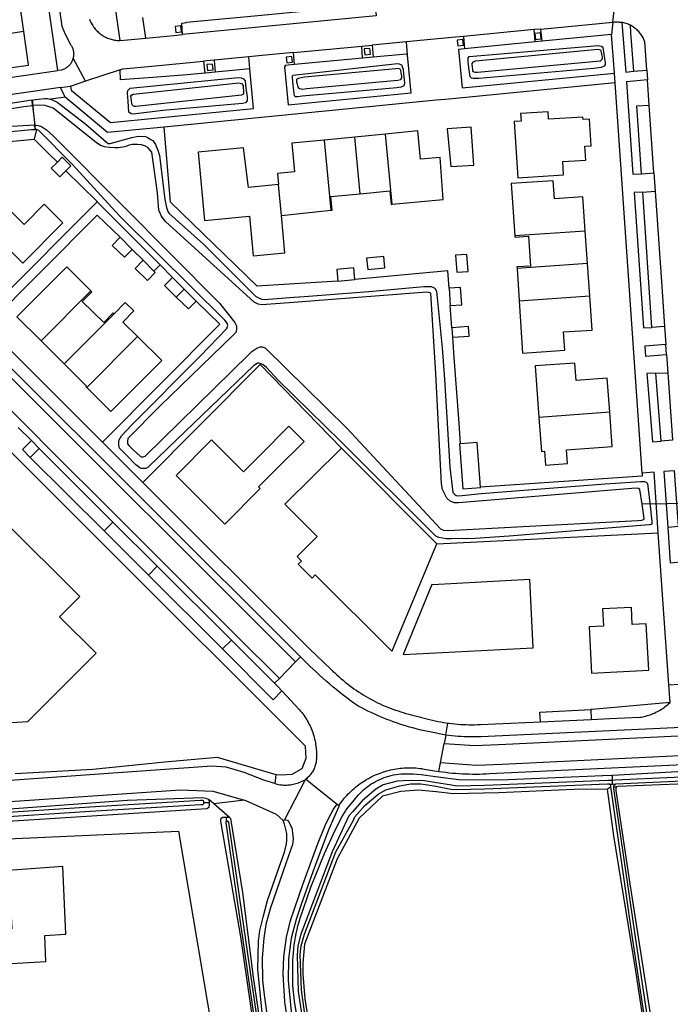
# Model space of a CAD drawing. Header units: metres. Extents: x 174423 to 274510, y 410991 to 462742.
# Tile 248 of 256: x 175050.36 to 175051.5, y 462723.08 to 462724.8. Entities that reach past the tile are written whole.
import ezdxf

# ---------------------------------------------------------------- set-up
doc = ezdxf.new("R2010")
doc.units = ezdxf.units.M
doc.layers.add('N-XX-AL-LIJN_0.20-G', color=7, linetype='Continuous', lineweight=25)

# ---------------------------------------------------------------- blocks, each defined once
blk = doc.blocks.new('Situatie')
at = {"lineweight": -3}
for p, q in [((-5.4616, 11.1599), (-5.4668, 11.1958)), ((-5.0577, 11.1988), (-5.397, 11.1661)), ((-4.7693, 11.1757), (-4.6431, 11.1878)), ((-4.6431, 11.1878), (-4.6454, 11.1662)), ((-5.6753, 11.1713), (-5.7882, 11.155)), ((-4.7809, 11.1746), (-4.9047, 11.1628)), ((-4.7693, 11.1757), (-4.7809, 11.1746)), ((-4.7789, 11.1532), (-4.7809, 11.1746)), ((-4.7669, 11.1544), (-4.7693, 11.1757)), ((-4.6454, 11.1662), (-4.7669, 11.1544)), ((-4.64, 11.0985), (-4.6454, 11.1662)), ((-5.5063, 11.1556), (-5.4616, 11.1599)), ((-5.0829, 11.1458), (-5.0648, 11.1475)), ((-5.0054, 11.1532), (-5.0648, 11.1475)), ((-5.0648, 11.1475), (-5.0629, 11.1263)), ((-5.0054, 11.1532), (-5.0032, 11.1303)), ((-4.9047, 11.1628), (-4.9029, 11.1411)), ((-4.7789, 11.1532), (-4.9029, 11.1411)), ((-4.7669, 11.1544), (-4.7789, 11.1532)), ((-5.2027, 11.1343), (-5.0829, 11.1458)), ((-5.2007, 11.1133), (-5.2027, 11.1343)), ((-5.0815, 11.1245), (-5.0829, 11.1458)), ((-5.5673, 11.0841), (-5.5887, 11.1248)), ((-5.3418, 11.121), (-5.3601, 11.1193)), ((-5.3601, 11.1193), (-5.3581, 11.0981)), ((-5.2812, 11.1268), (-5.3418, 11.121)), ((-5.3418, 11.121), (-5.3399, 11.0999)), ((-5.2793, 11.1057), (-5.2812, 11.1268)), ((-5.0815, 11.1245), (-5.2007, 11.1133)), ((-5.0629, 11.1263), (-5.0815, 11.1245)), ((-5.5066, 11.1042), (-5.5673, 11.0841)), ((-5.2793, 11.1057), (-5.3399, 11.0999)), ((-4.6389, 11.0812), (-4.64, 11.0985)), ((-4.5836, 11.1038), (-4.5824, 11.0865)), ((-4.5917, 10.3975), (-4.6389, 11.0812)), ((-4.5793, 11.0422), (-4.5824, 11.0865)), ((-5.6112, 11.073), (-5.5936, 11.0756)), ((-5.6608, 11.0509), (-5.6555, 10.9999)), ((-5.6598, 11.0415), (-5.6608, 11.0509)), ((-5.6029, 11.0561), (-5.628, 11.0525)), ((-5.6598, 11.0415), (-5.6562, 11.0072)), ((-4.5711, 10.9237), (-4.5793, 11.0422)), ((-5.6533, 10.9994), (-5.6569, 10.9824)), ((-5.6555, 10.9999), (-5.6562, 11.0072)), ((-5.0953, 10.9864), (-5.1491, 10.9811)), ((-5.1491, 10.9811), (-5.137, 10.858)), ((-5.0415, 10.9917), (-5.0953, 10.9864)), ((-5.0856, 10.8871), (-5.0953, 10.9864)), ((-5.0295, 10.8686), (-5.0415, 10.9917)), ((-4.5929, 10.9221), (-4.5711, 10.9237)), ((-4.5711, 10.9237), (-4.5689, 10.8915)), ((-6.0236, 10.8898), (-5.1989, 10.0668)), ((-5.1906, 10.0754), (-6.0152, 10.8984)), ((-5.2235, 10.8491), (-5.2287, 10.903)), ((-4.5907, 10.8898), (-4.5689, 10.8915)), ((-4.5745, 10.6528), (-4.5907, 10.8898)), ((-5.7525, 10.6668), (-5.5466, 10.8731)), ((-5.2235, 10.8491), (-5.137, 10.858)), ((-4.6913, 10.8216), (-4.8149, 10.8132)), ((-4.6874, 10.7648), (-4.6913, 10.8216)), ((-5.4662, 10.7704), (-5.4852, 10.7892)), ((-5.4366, 10.7623), (-5.4473, 10.7515)), ((-4.6874, 10.7648), (-4.8109, 10.7563)), ((-4.8109, 10.7563), (-4.8071, 10.6995)), ((-4.6835, 10.7079), (-4.6874, 10.7648)), ((-5.5576, 10.7168), (-5.6449, 10.629)), ((-5.408, 10.706), (-5.3942, 10.7199)), ((-4.8071, 10.6995), (-4.6835, 10.7079)), ((-4.9249, 10.6523), (-4.9278, 10.6912)), ((-5.5167, 10.6768), (-5.6045, 10.5888)), ((-4.5525, 10.6543), (-4.5745, 10.6528)), ((-4.5525, 10.6543), (-4.5503, 10.6229)), ((-5.4763, 10.6371), (-5.565, 10.5477)), ((-5.6449, 10.629), (-5.6045, 10.5888)), ((-4.549, 10.6052), (-4.5503, 10.6229)), ((-4.549, 10.6052), (-4.5468, 10.5731)), ((-4.5677, 10.5725), (-4.5468, 10.5731)), ((-4.5581, 10.4534), (-4.5677, 10.5725)), ((-4.5468, 10.5731), (-4.5385, 10.455)), ((-4.6485, 10.504), (-4.7726, 10.4951)), ((-5.6621, 10.4546), (-5.685, 10.4774)), ((-5.519, 10.3117), (-5.6481, 10.4405)), ((-4.5385, 10.455), (-4.5581, 10.4534)), ((-5.5347, 10.2963), (-5.664, 10.425)), ((-4.4243, 10.3456), (-4.5917, 10.343)), ((-4.545, 10.0264), (-4.5634, 10.2929)), ((-5.3113, 10.1045), (-5.4413, 10.2342)), ((-5.3271, 10.0892), (-5.457, 10.2186)), ((-5.1989, 10.0668), (-5.2274, 10.0377)), ((-5.1906, 10.0754), (-5.1989, 10.0668)), ((-5.2274, 10.0377), (-5.2358, 10.0291)), ((-4.545, 10.0264), (-4.5087, 10.0286)), ((-4.5428, 9.9953), (-4.545, 10.0264)), ((-4.9356, 9.9384), (-4.932, 9.9593)), ((-4.7699, 9.9617), (-4.6809, 9.9658)), ((-4.9448, 9.8897), (-4.9384, 9.9235)), ((-4.9356, 9.9384), (-4.9384, 9.9235)), ((-4.9477, 9.8747), (-4.9448, 9.8897)), ((-5.2178, 9.7903), (-5.1815, 9.8606)), ((-5.1815, 9.8606), (-5.1813, 9.8608)), ((-5.1813, 9.8608), (-5.1259, 9.8174)), ((-4.6437, 9.859), (-4.6438, 9.8682)), ((-4.6434, 9.8524), (-4.6437, 9.859)), ((-4.6469, 9.847), (-4.6523, 9.8434)), ((-4.6489, 9.8521), (-4.6434, 9.8524)), ((-4.6434, 9.8524), (-4.6376, 9.8528)), ((-4.6411, 9.8475), (-4.6365, 9.8477)), ((-5.3596, 9.8202), (-5.3506, 9.8202)), ((-5.2887, 9.8244), (-5.3423, 9.8177)), ((-5.3194, 9.7875), (-5.3204, 9.7944))]:
    blk.add_line(p, q, dxfattribs=at)
for points in [[(-5.8851, 11.0639), (-5.6155, 11.1028), (-5.7108, 11.7673), (-5.6549, 11.836), (-5.3707, 11.8635), (-4.8445, 11.9146), (-4.8442, 11.9087), (-4.8178, 11.9113), (-4.8187, 11.9172), (-4.7504, 11.9245), (-4.5378, 11.9449), (-4.0649, 12.011)], [(-5.6811, 11.6882), (-5.6084, 11.1807), (-5.6031, 11.1666), (-5.5935, 11.1486), (-5.5928, 11.1477), (-5.592, 11.1464), (-5.5913, 11.145), (-5.5906, 11.1437), (-5.59, 11.1423), (-5.5895, 11.1409), (-5.589, 11.1394), (-5.5886, 11.1379), (-5.5883, 11.1365), (-5.5881, 11.1349), (-5.588, 11.1334), (-5.5879, 11.1319), (-5.588, 11.1304), (-5.5881, 11.1289), (-5.5882, 11.1274), (-5.5885, 11.1259), (-5.5887, 11.1248)], [(-4.6431, 11.1878), (-4.6374, 11.2383), (-4.6389, 11.2383), (-4.6419, 11.2383), (-4.6448, 11.2383), (-4.6477, 11.2382), (-4.6507, 11.238), (-4.6573, 11.2373)], [(-5.6753, 11.1713), (-5.6836, 11.2285), (-5.6823, 11.2286), (-5.6827, 11.2308)], [(-5.5604, 11.1931), (-5.5596, 11.1911), (-5.5588, 11.1892), (-5.5578, 11.1872), (-5.5568, 11.1853), (-5.5557, 11.1835), (-5.5546, 11.1816), (-5.5534, 11.1798), (-5.5521, 11.1781), (-5.5508, 11.1764), (-5.5494, 11.1748), (-5.5479, 11.1732), (-5.5464, 11.1717), (-5.5448, 11.1702), (-5.5432, 11.1688), (-5.5415, 11.1675), (-5.5397, 11.1662), (-5.538, 11.165), (-5.5361, 11.1638), (-5.5343, 11.1627), (-5.5324, 11.1617), (-5.5304, 11.1608), (-5.5285, 11.1599), (-5.5265, 11.1591), (-5.5244, 11.1584), (-5.5224, 11.1577), (-5.5203, 11.1572), (-5.5182, 11.1567), (-5.5161, 11.1563), (-5.514, 11.1559), (-5.5118, 11.1557), (-5.5097, 11.1555), (-5.508, 11.1554), (-5.5063, 11.1556), (-5.5167, 11.2294)], [(-5.397, 11.1661), (-5.3985, 11.1862), (-5.3902, 11.1872), (-5.3901, 11.1878), (-5.271, 11.1989), (-5.1616, 11.2095), (-5.0597, 11.2188), (-5.0577, 11.1988)], [(-4.6431, 11.1878), (-4.6421, 11.1879), (-4.6401, 11.1881), (-4.638, 11.1882), (-4.636, 11.1882), (-4.6339, 11.1881), (-4.6319, 11.188), (-4.6298, 11.1878), (-4.6278, 11.1875), (-4.6272, 11.1874)], [(-4.6272, 11.1874), (-4.62, 11.1003), (-4.6068, 11.1016)], [(-4.6127, 11.1825), (-4.6141, 11.1832), (-4.616, 11.1841), (-4.6179, 11.1848), (-4.6199, 11.1855), (-4.6218, 11.1861), (-4.6238, 11.1867), (-4.6258, 11.1871), (-4.6272, 11.1874)], [(-4.6068, 11.1016), (-4.5836, 11.1038), (-4.587, 11.1538), (-4.5878, 11.1557), (-4.5886, 11.1576), (-4.5895, 11.1594), (-4.5905, 11.1612), (-4.5915, 11.163), (-4.5926, 11.1647), (-4.5938, 11.1664), (-4.595, 11.1681), (-4.5963, 11.1696), (-4.5977, 11.1712), (-4.5991, 11.1727), (-4.6006, 11.1741), (-4.6021, 11.1755), (-4.6037, 11.1768), (-4.6053, 11.178), (-4.607, 11.1792), (-4.6087, 11.1803), (-4.6105, 11.1814), (-4.6123, 11.1823), (-4.6127, 11.1825), (-4.6119, 11.1695), (-4.6118, 11.1688), (-4.6068, 11.1016)], [(-5.7882, 11.155), (-5.7848, 11.1318), (-5.7611, 11.1355), (-5.7559, 11.0999), (-5.6672, 11.1124), (-5.6668, 11.1125), (-5.6669, 11.1127), (-5.6753, 11.1713)], [(-5.4616, 11.1599), (-5.4122, 11.1646), (-5.397, 11.1661)], [(-5.4101, 11.18), (-5.4091, 11.1698), (-5.3992, 11.1708), (-5.4002, 11.181), (-5.4101, 11.18)], [(-4.7795, 11.1678), (-4.7785, 11.1576), (-4.7685, 11.1586), (-4.7695, 11.1688), (-4.7795, 11.1678)], [(-4.9047, 11.1628), (-4.9187, 11.1615), (-5.0054, 11.1532)], [(-4.9148, 11.1462), (-4.9049, 11.1472), (-4.9059, 11.1574), (-4.9158, 11.1564), (-4.9148, 11.1462)], [(-5.2027, 11.1343), (-5.2207, 11.1326), (-5.2517, 11.1296), (-5.2812, 11.1268)], [(-5.2007, 11.1133), (-5.2176, 11.1117), (-5.2174, 11.1097), (-5.2185, 11.1096), (-5.2119, 11.0427), (-4.9964, 11.0638), (-5.0029, 11.13), (-5.0032, 11.1303)], [(-5.0789, 11.1408), (-5.0779, 11.1306), (-5.0679, 11.1316), (-5.069, 11.1418), (-5.0789, 11.1408)], [(-5.0032, 11.1303), (-5.0045, 11.1318), (-5.0629, 11.1263)], [(-4.9029, 11.1411), (-4.9132, 11.1401), (-4.907, 11.0725), (-4.64, 11.0985)], [(-4.6628, 11.1459), (-4.6607, 11.1437), (-4.6588, 11.1318), (-4.6565, 11.1163), (-4.6565, 11.1128), (-4.6583, 11.1106), (-4.6632, 11.1083), (-4.6762, 11.1067), (-4.8777, 11.0891), (-4.888, 11.0889), (-4.8908, 11.0895), (-4.8932, 11.092), (-4.8953, 11.1084), (-4.8966, 11.1185), (-4.8963, 11.1248), (-4.8945, 11.1278), (-4.6685, 11.1466), (-4.6628, 11.1459)], [(-4.8839, 11.1196), (-4.8883, 11.1179), (-4.8902, 11.1154), (-4.8902, 11.1137), (-4.8896, 11.1092), (-4.8891, 11.1046), (-4.8888, 11.1025), (-4.8867, 11.1008), (-4.8836, 11.1003), (-4.8804, 11.1), (-4.6654, 11.12), (-4.6632, 11.1214), (-4.6612, 11.1234), (-4.6612, 11.1262), (-4.6621, 11.131), (-4.6628, 11.1349), (-4.6634, 11.1377), (-4.6645, 11.1388), (-4.6689, 11.1396), (-4.8839, 11.1196)], [(-5.5887, 11.1248), (-5.5888, 11.1244), (-5.5893, 11.1229), (-5.5897, 11.1215), (-5.5903, 11.1201), (-5.591, 11.1187), (-5.5917, 11.1174), (-5.5924, 11.116), (-5.5933, 11.1148), (-5.5942, 11.1136), (-5.5952, 11.1124), (-5.5962, 11.1113), (-5.5973, 11.1102), (-5.5985, 11.1092), (-5.5997, 11.1083), (-5.6009, 11.1074), (-5.6022, 11.1066), (-5.6035, 11.1059), (-5.6049, 11.1052), (-5.6063, 11.1047), (-5.6077, 11.1041), (-5.6092, 11.1037), (-5.6155, 11.1028)], [(-5.5066, 11.1042), (-5.502, 11.1057), (-5.4508, 11.1106), (-5.3601, 11.1193)], [(-5.3534, 11.1031), (-5.3434, 11.1041), (-5.3444, 11.1143), (-5.3544, 11.1133), (-5.3534, 11.1031)], [(-5.2154, 11.1266), (-5.2144, 11.1164), (-5.2044, 11.1174), (-5.2054, 11.1276), (-5.2154, 11.1266)], [(-5.0136, 11.1128), (-5.0107, 11.1055), (-5.0099, 11.0969), (-5.0083, 11.0813), (-5.0089, 11.0782), (-5.0101, 11.0758), (-5.0145, 11.0738), (-5.0216, 11.0724), (-5.1873, 11.0578), (-5.1949, 11.0568), (-5.1991, 11.0568), (-5.2008, 11.0587), (-5.203, 11.0776), (-5.2046, 11.0906), (-5.2046, 11.0934), (-5.2039, 11.0951), (-5.0202, 11.1151), (-5.0174, 11.1148), (-5.0136, 11.1128)], [(-5.5936, 11.0756), (-5.5924, 11.0687), (-5.5232, 11.0121), (-5.2726, 11.0366), (-5.2793, 11.1057)], [(-5.3581, 11.0981), (-5.3888, 11.0953), (-5.4489, 11.0907), (-5.5059, 11.0866), (-5.5066, 11.1042)], [(-5.3399, 11.0999), (-5.3567, 11.0983), (-5.3581, 11.0981)], [(-5.0235, 11.1061), (-5.1836, 11.0911), (-5.1942, 11.0888), (-5.1973, 11.0867), (-5.1973, 11.0832), (-5.1963, 11.0788), (-5.1958, 11.0767), (-5.1945, 11.073), (-5.192, 11.0714), (-5.1861, 11.0702), (-5.1798, 11.0712), (-5.0197, 11.0862), (-5.0148, 11.0873), (-5.0126, 11.0901), (-5.0126, 11.0929), (-5.0133, 11.0965), (-5.0145, 11.1029), (-5.0157, 11.1054), (-5.0188, 11.1063), (-5.0235, 11.1061)], [(-5.5673, 11.0841), (-5.5925, 11.0757), (-5.5936, 11.0756)], [(-5.4887, 11.0718), (-5.2995, 11.0906), (-5.2943, 11.0903), (-5.2904, 11.0886), (-5.2876, 11.085), (-5.2859, 11.0722), (-5.2839, 11.0568), (-5.2839, 11.0499), (-5.2868, 11.0466), (-5.2923, 11.045), (-5.4317, 11.0327), (-5.4834, 11.0265), (-5.4873, 11.027), (-5.4911, 11.0298), (-5.4924, 11.0494), (-5.4933, 11.0632), (-5.4927, 11.0677), (-5.4887, 11.0718)], [(-5.4867, 11.06), (-5.4838, 11.0616), (-5.2984, 11.0813), (-5.2939, 11.0804), (-5.2911, 11.077), (-5.2906, 11.0721), (-5.2902, 11.0683), (-5.2902, 11.0626), (-5.2905, 11.0614), (-5.2937, 11.0597), (-5.4792, 11.04), (-5.4811, 11.04), (-5.4839, 11.0411), (-5.4852, 11.043), (-5.4861, 11.0453), (-5.4868, 11.0507), (-5.4878, 11.0581), (-5.4867, 11.06)], [(-4.6389, 11.0812), (-4.9365, 11.052), (-4.9529, 11.0509), (-5.4291, 11.0039)], [(-4.5824, 11.0865), (-4.619, 11.0829), (-4.6077, 10.9213), (-4.5929, 10.9221)], [(-5.6029, 11.0561), (-5.6112, 11.073), (-5.8829, 11.0343)], [(-5.8635, 10.9634), (-5.6569, 10.9824)], [(-5.6608, 11.0509), (-5.7102, 11.0433), (-5.8136, 11.0288), (-5.8658, 11.0212), (-5.9207, 11.005), (-5.9334, 11.0003), (-5.9428, 10.9974), (-5.9557, 10.993), (-5.9835, 10.9766), (-6.0108, 10.957), (-6.0088, 10.9512), (-6.005, 10.9451), (-5.9944, 10.9331), (-5.9768, 10.9131), (-5.9729, 10.9123), (-5.968, 10.9141), (-5.8728, 10.9697), (-5.8444, 10.9778), (-5.7769, 10.9888), (-5.6617, 10.9999), (-5.6555, 10.9999)], [(-5.6608, 11.0509), (-5.6547, 11.0519), (-5.6389, 11.0538), (-5.6337, 11.0538), (-5.6289, 11.0528), (-5.628, 11.0525)], [(-5.628, 11.0525), (-5.6256, 11.0516), (-5.6167, 11.0477), (-5.5667, 11.0088), (-5.5302, 10.9773), (-5.5274, 10.9753), (-5.5239, 10.9751), (-5.5178, 10.9768), (-5.4862, 10.9856), (-5.4749, 10.988), (-5.462, 10.9876), (-5.459, 10.9862), (-5.4527, 10.9822), (-5.4493, 10.9801), (-5.4447, 10.9731), (-5.4402, 10.9632), (-5.4373, 10.9543), (-5.4364, 10.9449), (-5.4282, 10.8772), (-5.4255, 10.8631), (-5.4231, 10.8562), (-5.4206, 10.8524), (-5.3604, 10.7988), (-5.269, 10.7077), (-5.263, 10.704), (-5.2582, 10.7023), (-5.2539, 10.7018), (-5.2012, 10.7058), (-5.184, 10.7071), (-5.0708, 10.7157), (-4.9741, 10.7244), (-4.9703, 10.7247), (-4.9659, 10.7247), (-4.9614, 10.7244), (-4.9586, 10.7234), (-4.9548, 10.7213), (-4.9519, 10.7163), (-4.9421, 10.6172), (-4.938, 10.5621), (-4.9286, 10.408), (-4.9234, 10.3633), (-4.9207, 10.3605), (-4.9173, 10.3583), (-4.9128, 10.3578), (-4.8739, 10.3619), (-4.6567, 10.3785), (-4.5938, 10.3827), (-4.5883, 10.3827), (-4.5844, 10.3816), (-4.582, 10.3792), (-4.5782, 10.3447), (-4.5747, 10.3128), (-4.5747, 10.3104), (-4.5748, 10.3081), (-4.5761, 10.3072), (-4.5791, 10.3065), (-4.8245, 10.2869), (-4.8845, 10.2827), (-4.9261, 10.2821), (-4.9351, 10.2821), (-4.9418, 10.2834), (-4.9482, 10.2848), (-4.9532, 10.2872), (-5.1198, 10.453), (-5.2294, 10.5606), (-5.25, 10.5826), (-5.2565, 10.5878), (-5.2627, 10.5902), (-5.266, 10.5899), (-5.2665, 10.5896), (-5.2721, 10.5858), (-5.4226, 10.4414), (-5.4575, 10.4077), (-5.4617, 10.4055), (-5.465, 10.4055), (-5.4698, 10.4058), (-5.4722, 10.4068), (-5.4788, 10.4122), (-5.4951, 10.4287), (-5.5073, 10.441), (-5.5087, 10.4464), (-5.5085, 10.4548), (-5.5038, 10.4628), (-5.4862, 10.4819), (-5.3668, 10.6018), (-5.3192, 10.6506), (-5.3178, 10.6562), (-5.3188, 10.6603), (-5.323, 10.6653), (-5.5009, 10.8419), (-5.508, 10.8491), (-5.5906, 10.9391), (-5.6492, 10.9977), (-5.6533, 10.9994)], [(-5.1248, 10.734), (-5.2103, 10.7287), (-5.2666, 10.7253), (-5.4182, 10.8724), (-5.4291, 11.0039), (-5.5288, 10.9941), (-5.6029, 11.0561)], [(-5.6562, 11.0072), (-5.7068, 11.0042), (-5.8302, 10.9889), (-5.866, 10.9812), (-5.9684, 10.9268), (-5.9738, 10.9268), (-5.9761, 10.9279), (-5.9854, 10.9395), (-5.9929, 10.9488), (-5.9946, 10.9543), (-5.9935, 10.9579), (-5.9929, 10.9586), (-5.9567, 10.9784), (-5.8784, 11.0053), (-5.8335, 11.0147), (-5.675, 11.04), (-5.6598, 11.0415)], [(-5.6562, 11.0072), (-5.6561, 11.0072), (-5.6503, 11.0066), (-5.6443, 11.0047), (-5.6357, 10.9993), (-5.6232, 10.988), (-5.5015, 10.866), (-5.3323, 10.6954), (-5.3053, 10.6614), (-5.3024, 10.6555), (-5.3024, 10.6489), (-5.3039, 10.6437), (-5.3091, 10.6387), (-5.4371, 10.5147), (-5.4929, 10.4579), (-5.4938, 10.4531), (-5.4936, 10.4489), (-5.4914, 10.4456), (-5.4845, 10.4391), (-5.471, 10.4264), (-5.4696, 10.4257), (-5.4661, 10.4258), (-5.4627, 10.4273), (-5.2803, 10.6059), (-5.2758, 10.6104), (-5.2671, 10.6166), (-5.261, 10.6187), (-5.2574, 10.6186), (-5.2522, 10.617), (-5.109, 10.4762), (-4.945, 10.2998), (-4.9398, 10.2975), (-4.9314, 10.297), (-4.7999, 10.3037), (-4.599, 10.3146), (-4.592, 10.3152), (-4.5883, 10.3167), (-4.5879, 10.3181), (-4.5917, 10.343), (-4.5956, 10.3687), (-4.5979, 10.3702), (-4.6028, 10.3711), (-4.9137, 10.3456), (-4.9206, 10.3456), (-4.9283, 10.3484), (-4.9338, 10.3537), (-4.9416, 10.3686), (-4.9434, 10.3785), (-4.9532, 10.5712), (-4.9619, 10.7128), (-4.9651, 10.714), (-4.9688, 10.7143), (-5.2103, 10.696), (-5.2584, 10.6924), (-5.2648, 10.6934), (-5.2714, 10.6971), (-5.4269, 10.8383), (-5.4345, 10.8484), (-5.4366, 10.8528), (-5.4384, 10.8584), (-5.4408, 10.8886), (-5.4509, 10.9596), (-5.4578, 10.968), (-5.462, 10.9706), (-5.4691, 10.973), (-5.4763, 10.9733), (-5.4854, 10.9733), (-5.4907, 10.9723), (-5.4984, 10.9694), (-5.5094, 10.9676), (-5.5155, 10.9677), (-5.5252, 10.968), (-5.5336, 10.9694), (-5.5411, 10.9715), (-5.5485, 10.9771), (-5.6238, 11.0369), (-5.6377, 11.0416), (-5.6504, 11.0424), (-5.6598, 11.0415)], [(-4.6954, 11.0215), (-4.7556, 11.0176), (-4.7564, 11.0307), (-4.8046, 11.0275), (-4.8039, 11.0145), (-4.8159, 11.0137), (-4.8094, 10.9149), (-4.7294, 10.9203), (-4.7309, 10.9434), (-4.6903, 10.9461), (-4.6919, 10.9702), (-4.6809, 10.971), (-4.6841, 11.0179), (-4.695, 11.0173), (-4.6954, 11.0215)], [(-4.5929, 10.9221), (-4.6008, 11.041), (-4.5793, 11.0422)], [(-5.6533, 10.9994), (-5.6544, 10.9999), (-5.6555, 10.9999)], [(-5.0295, 10.8686), (-4.9405, 10.8768), (-4.9455, 10.9507), (-4.9799, 10.9474), (-4.9848, 10.9973), (-5.0415, 10.9917)], [(-4.9332, 11.0009), (-4.9271, 10.9346), (-4.8867, 10.9372), (-4.891, 11.0036), (-4.9332, 11.0009)], [(-5.6902, 9.8712), (-5.5546, 9.8785), (-5.4283, 9.8915), (-5.3364, 9.8995), (-5.2338, 9.869), (-5.2245, 9.8689), (-5.2047, 9.87), (-5.1877, 9.8796), (-5.1806, 9.8979), (-5.1814, 9.9188), (-6.2413, 10.9765)], [(-5.6569, 10.9824), (-5.6312, 10.9569), (-5.6165, 10.9424)], [(-5.1491, 10.9811), (-5.2056, 10.9755), (-5.201, 10.9257), (-5.2306, 10.9227), (-5.2287, 10.903)], [(-5.2287, 10.903), (-5.2815, 10.8979), (-5.2904, 10.9674), (-5.3699, 10.9597), (-5.3585, 10.8402), (-5.2802, 10.8477), (-5.2798, 10.8476), (-5.2732, 10.7781), (-5.2176, 10.7834), (-5.2235, 10.8491)], [(-5.6014, 10.9274), (-5.593, 10.9358), (-5.608, 10.9509), (-5.6165, 10.9424), (-5.6271, 10.9316), (-5.6121, 10.9165), (-5.6014, 10.9274)], [(-5.6014, 10.9274), (-5.5468, 10.8733), (-5.5466, 10.8731), (-5.5466, 10.8731), (-5.4366, 10.7623), (-5.4149, 10.7405)], [(-4.6913, 10.8216), (-4.6953, 10.8815), (-4.7452, 10.8781), (-4.7473, 10.9099), (-4.8212, 10.9048), (-4.8149, 10.8132)], [(-5.0856, 10.8871), (-5.034, 10.8921), (-5.0316, 10.8684), (-5.0295, 10.8686)], [(-4.5907, 10.8898), (-4.5907, 10.89), (-4.6055, 10.889), (-4.5891, 10.6518), (-4.5745, 10.6527), (-4.5745, 10.6528)], [(-4.5689, 10.8915), (-4.5574, 10.7247), (-4.5525, 10.6543)], [(-5.8031, 10.7849), (-5.8017, 10.7835), (-5.8009, 10.7843), (-5.7599, 10.7433), (-5.7076, 10.7955), (-5.6772, 10.7652), (-5.607, 10.8358), (-5.6398, 10.8685), (-5.6748, 10.8334), (-5.7134, 10.8718), (-5.7126, 10.8726), (-5.714, 10.874)], [(-5.137, 10.858), (-5.1349, 10.8582), (-5.1372, 10.8821), (-5.0856, 10.8871)], [(-6.0521, 10.8607), (-6.0327, 10.8413), (-5.9459, 10.7547), (-5.9327, 10.7415), (-5.8658, 10.6747), (-5.8551, 10.6641), (-5.7905, 10.5996), (-5.7771, 10.5862), (-5.6901, 10.4994), (-5.6765, 10.4859), (-5.6537, 10.4631), (-5.6396, 10.449), (-5.5105, 10.3202), (-5.4329, 10.2427), (-5.3029, 10.113), (-5.2274, 10.0377)], [(-5.5067, 10.8107), (-5.5469, 10.8497), (-5.7409, 10.6552), (-5.7412, 10.6548), (-5.5376, 10.4516)], [(-5.4852, 10.7892), (-5.5066, 10.8108), (-5.5067, 10.8107), (-5.5205, 10.7963), (-5.499, 10.7756), (-5.4852, 10.7892)], [(-4.8149, 10.8132), (-4.8148, 10.8108), (-4.7908, 10.8125), (-4.7873, 10.7601), (-4.811, 10.7587), (-4.8109, 10.7563)], [(-5.4473, 10.7515), (-5.4662, 10.7704), (-5.4802, 10.756), (-5.4588, 10.7352), (-5.4449, 10.7491), (-5.4473, 10.7515)], [(-5.0724, 10.7542), (-5.0426, 10.7573), (-5.0446, 10.7771), (-5.0745, 10.774), (-5.0724, 10.7542)], [(-4.9166, 10.7494), (-4.8966, 10.7508), (-4.8987, 10.7807), (-4.9187, 10.7793), (-4.9166, 10.7494)], [(-5.5576, 10.7168), (-5.6, 10.759), (-5.6875, 10.6713), (-5.6449, 10.629)], [(-5.1248, 10.734), (-5.095, 10.737), (-5.0969, 10.7569), (-5.1267, 10.754), (-5.1248, 10.734)], [(-4.9299, 10.7214), (-4.9321, 10.752), (-5.095, 10.737)], [(-5.3942, 10.7199), (-5.4149, 10.7405), (-5.4288, 10.726), (-5.408, 10.706)], [(-5.5167, 10.6768), (-5.5185, 10.6785), (-5.5353, 10.6613), (-5.5728, 10.6982), (-5.556, 10.7153), (-5.5576, 10.7168)], [(-5.408, 10.706), (-5.3864, 10.6853), (-5.373, 10.6988), (-5.3942, 10.7199)], [(-4.9299, 10.7214), (-4.9278, 10.6912), (-4.9078, 10.6926), (-4.91, 10.7225), (-4.9299, 10.7214)], [(-5.373, 10.6988), (-5.332, 10.6582), (-5.5376, 10.4516), (-5.4665, 10.3807), (-5.2611, 10.5875), (-5.1188, 10.4414)], [(-4.8071, 10.6995), (-4.8011, 10.6078), (-4.7272, 10.6127), (-4.7294, 10.6448), (-4.6794, 10.6482), (-4.6835, 10.7079)], [(-5.4763, 10.6371), (-5.5016, 10.662), (-5.4825, 10.6816), (-5.4976, 10.6963), (-5.5167, 10.6768)], [(-4.9236, 10.6354), (-4.8947, 10.6374), (-4.8959, 10.6543), (-4.9249, 10.6523), (-4.925, 10.6523), (-4.9238, 10.6353), (-4.9236, 10.6354)], [(-5.565, 10.5477), (-5.5225, 10.5055), (-5.4334, 10.595), (-5.4763, 10.6371)], [(-4.9099, 10.4489), (-4.9126, 10.485), (-4.921, 10.5998), (-4.9236, 10.6354)], [(-4.5503, 10.6229), (-4.587, 10.62), (-4.5858, 10.6022), (-4.549, 10.6052)], [(-5.6045, 10.5888), (-5.5659, 10.5503), (-5.5665, 10.5493), (-5.565, 10.5477)], [(-4.6485, 10.504), (-4.6528, 10.5638), (-4.7073, 10.5599), (-4.7094, 10.5902), (-4.779, 10.5852), (-4.7726, 10.4951)], [(-4.5677, 10.5725), (-4.5834, 10.572), (-4.5794, 10.5235), (-4.5736, 10.4521), (-4.5581, 10.4534)], [(-4.7726, 10.4951), (-4.7683, 10.4353), (-4.7629, 10.4357), (-4.7612, 10.4115), (-4.7227, 10.4143), (-4.7244, 10.4384), (-4.6442, 10.4441), (-4.6485, 10.504)], [(-5.1842, 10.4531), (-5.2106, 10.4795), (-5.2599, 10.4301), (-5.2903, 10.3997), (-5.3464, 10.4556), (-5.4083, 10.3933), (-5.3228, 10.3081), (-5.261, 10.3702), (-5.264, 10.3733), (-5.2335, 10.4038), (-5.1842, 10.4531)], [(-5.6621, 10.4546), (-5.6778, 10.439), (-5.664, 10.425), (-5.6481, 10.4405), (-5.6621, 10.4546)], [(-4.9514, 10.2733), (-5.1188, 10.4414), (-5.2176, 10.343), (-5.1611, 10.2863), (-5.1963, 10.251), (-5.1889, 10.2434), (-5.1944, 10.2379), (-5.1698, 10.2136), (-5.1647, 10.2193), (-5.0306, 10.0855), (-5.0299, 10.0862), (-4.9514, 10.2733)], [(-4.8747, 10.373), (-4.8806, 10.4511), (-4.9099, 10.4489), (-4.9118, 10.4488), (-4.9057, 10.3696), (-4.8746, 10.372), (-4.8747, 10.373)], [(-4.9514, 10.2733), (-4.5634, 10.2929), (-4.5707, 10.399), (-4.5917, 10.3975), (-4.5916, 10.3918), (-4.8747, 10.373)], [(-4.5348, 10.4013), (-4.5537, 10.4003), (-4.5469, 10.3027), (-4.528, 10.3042), (-4.5348, 10.4013)], [(-5.4665, 10.3807), (-5.174, 10.0889), (-5.1376, 10.0546), (-5.137, 10.054), (-5.1336, 10.0506), (-5.1301, 10.0472), (-5.1266, 10.0439), (-5.1231, 10.0407), (-5.1195, 10.0375), (-5.1158, 10.0343), (-5.1121, 10.0313), (-5.1083, 10.0282), (-5.1045, 10.0253), (-5.1006, 10.0224), (-5.0967, 10.0196), (-5.0927, 10.0168), (-5.0887, 10.0141), (-5.0847, 10.0115), (-5.0806, 10.0089), (-5.0764, 10.0065), (-5.0723, 10.004), (-5.068, 10.0017), (-5.0638, 9.9994), (-5.0595, 9.9972), (-5.0552, 9.995), (-5.0508, 9.993), (-5.0464, 9.991), (-5.042, 9.9891), (-5.0375, 9.9872), (-5.033, 9.9854), (-5.0285, 9.9837), (-5.0239, 9.9821), (-5.0194, 9.9806), (-5.0148, 9.9791), (-5.0102, 9.9777), (-5.0055, 9.9764), (-5.0008, 9.9751), (-4.9962, 9.974), (-4.9915, 9.9729), (-4.9797, 9.9697), (-4.9785, 9.9694), (-4.9738, 9.968), (-4.969, 9.9667), (-4.9641, 9.9655), (-4.9593, 9.9643), (-4.9544, 9.9632), (-4.9495, 9.9622), (-4.9447, 9.9613), (-4.9397, 9.9605), (-4.9348, 9.9597), (-4.932, 9.9593)], [(-5.5487, 10.0821), (-5.6125, 10.1456), (-5.5771, 10.1812), (-5.7113, 10.3147), (-5.7283, 10.2977), (-5.783, 10.3522), (-6.0091, 10.2048), (-5.9375, 9.9458), (-5.6681, 9.9619), (-5.5487, 10.0821)], [(-5.457, 10.2186), (-5.4413, 10.2342), (-5.519, 10.3117), (-5.5347, 10.2963), (-5.457, 10.2186)], [(-4.5469, 10.3027), (-4.5428, 10.2403), (-4.5236, 10.2418)], [(-4.7825, 10.0915), (-4.7887, 10.2111), (-4.9591, 10.2019), (-4.96, 10.2022), (-5.0104, 10.0793), (-4.7825, 10.0915)], [(-4.5843, 10.1332), (-4.6089, 10.1319), (-4.6105, 10.162), (-4.6611, 10.1593), (-4.6595, 10.1291), (-4.6846, 10.1278), (-4.6803, 10.0468), (-4.5801, 10.0522), (-4.5843, 10.1332)], [(-5.3113, 10.1045), (-5.3271, 10.0892), (-5.2383, 10.0001), (-5.2228, 10.0156), (-5.2299, 10.0232), (-5.2358, 10.0291), (-5.3113, 10.1045)], [(-4.9356, 9.9384), (-4.9472, 9.9408), (-4.9522, 9.9416), (-4.9581, 9.9427), (-4.964, 9.9438), (-4.9699, 9.9451), (-4.9758, 9.9464), (-4.9817, 9.9478), (-4.9875, 9.9492), (-4.9933, 9.9508), (-4.9991, 9.9524), (-5.0049, 9.9541), (-5.0106, 9.9559), (-5.0164, 9.9577), (-5.0221, 9.9597), (-5.0277, 9.9617), (-5.0334, 9.9637), (-5.039, 9.9659), (-5.0446, 9.9681), (-5.0502, 9.9704), (-5.0557, 9.9728), (-5.0612, 9.9753), (-5.0667, 9.9778), (-5.0721, 9.9804), (-5.0775, 9.983), (-5.0829, 9.9858), (-5.0882, 9.9886), (-5.0967, 9.9943), (-5.097, 9.9945), (-5.1032, 9.9991), (-5.1094, 10.0037), (-5.1155, 10.0084), (-5.1216, 10.0132), (-5.1276, 10.018), (-5.1335, 10.0229), (-5.1394, 10.0279), (-5.1453, 10.0329), (-5.1511, 10.038), (-5.1568, 10.0431), (-5.1625, 10.0483), (-5.1682, 10.0536), (-5.1738, 10.0589), (-5.1793, 10.0642), (-5.1848, 10.0697), (-5.1906, 10.0754)], [(-5.2228, 10.0156), (-5.1922, 9.9826), (-5.1902, 9.9803), (-5.1883, 9.9779), (-5.1864, 9.9755), (-5.1845, 9.973), (-5.1828, 9.9704), (-5.1811, 9.9679), (-5.1795, 9.9652), (-5.1779, 9.9626), (-5.1764, 9.9599), (-5.175, 9.9571), (-5.1737, 9.9544), (-5.1724, 9.9515), (-5.1712, 9.9487), (-5.1701, 9.9458), (-5.169, 9.9429), (-5.1681, 9.94), (-5.1672, 9.937), (-5.1663, 9.9341), (-5.1656, 9.9311), (-5.1649, 9.928), (-5.1643, 9.925), (-5.1638, 9.922), (-5.1634, 9.9189), (-5.1631, 9.9159), (-5.1628, 9.9128), (-5.1626, 9.9097), (-5.1625, 9.9066), (-5.1625, 9.9043), (-5.1626, 9.8963), (-5.1627, 9.8944), (-5.1629, 9.8924), (-5.1632, 9.8905), (-5.1636, 9.8886), (-5.1641, 9.8867), (-5.1646, 9.8848), (-5.1652, 9.883), (-5.1659, 9.8812), (-5.1666, 9.8794), (-5.1675, 9.8776), (-5.1684, 9.8759), (-5.1694, 9.8742), (-5.1704, 9.8725), (-5.1715, 9.8709), (-5.1727, 9.8694), (-5.1739, 9.8679), (-5.1752, 9.8664), (-5.1766, 9.865), (-5.178, 9.8637), (-5.1795, 9.8624), (-5.1813, 9.8608)], [(-4.6815, 9.983), (-4.6809, 9.9658), (-4.6483, 9.9672), (-4.5958, 9.9697), (-4.5934, 9.97), (-4.5907, 9.9705), (-4.588, 9.971), (-4.5853, 9.9717), (-4.5827, 9.9724), (-4.5801, 9.9731), (-4.5775, 9.974), (-4.5749, 9.9749), (-4.5723, 9.9759), (-4.5698, 9.977), (-4.5674, 9.9782), (-4.5649, 9.9794), (-4.5625, 9.9807), (-4.5601, 9.982), (-4.5578, 9.9835), (-4.5555, 9.985), (-4.5533, 9.9865), (-4.5511, 9.9882), (-4.5489, 9.9899), (-4.5468, 9.9916), (-4.5448, 9.9934), (-4.5428, 9.9953), (-4.6791, 9.9831), (-4.6815, 9.983)], [(-4.7699, 9.9617), (-4.7708, 9.9785), (-4.6815, 9.983)], [(-4.3842, 9.9581), (-4.8743, 9.9352), (-4.8769, 9.9351), (-4.8822, 9.935), (-4.8876, 9.935), (-4.8929, 9.9351), (-4.8983, 9.9352), (-4.9036, 9.9354), (-4.909, 9.9357), (-4.9143, 9.9361), (-4.9196, 9.9366), (-4.9249, 9.9371), (-4.9303, 9.9377), (-4.9356, 9.9384)], [(-4.932, 9.9593), (-4.9299, 9.9591), (-4.925, 9.9585), (-4.92, 9.9579), (-4.915, 9.9575), (-4.9101, 9.9571), (-4.9051, 9.9569), (-4.9001, 9.9567), (-4.8952, 9.9565), (-4.8902, 9.9565), (-4.8852, 9.9565), (-4.8802, 9.9567), (-4.8752, 9.9569), (-4.7699, 9.9617)], [(-4.9384, 9.9235), (-4.8851, 9.9201), (-4.8305, 9.9222), (-4.3835, 9.9438)], [(-5.1231, 9.8152), (-5.1158, 9.8248), (-5.1136, 9.8275), (-5.1113, 9.8301), (-5.109, 9.8327), (-5.1067, 9.8352), (-5.1042, 9.8377), (-5.1018, 9.8401), (-5.0992, 9.8424), (-5.0966, 9.8447), (-5.094, 9.8469), (-5.0913, 9.8491), (-5.0886, 9.8512), (-5.0858, 9.8533), (-5.0829, 9.8552), (-5.0801, 9.8572), (-5.0771, 9.859), (-5.0742, 9.8608), (-5.0712, 9.8625), (-5.0681, 9.8641), (-5.0651, 9.8657), (-5.0619, 9.8672), (-5.0588, 9.8686), (-5.0556, 9.8699), (-5.0524, 9.8712), (-5.0492, 9.8724), (-5.0459, 9.8735), (-5.0426, 9.8746), (-5.0393, 9.8756), (-5.0359, 9.8765), (-5.0326, 9.8773), (-5.0292, 9.878), (-5.0258, 9.8787), (-5.0224, 9.8793), (-5.019, 9.8798), (-5.0156, 9.8802), (-5.0121, 9.8805), (-5.0087, 9.8808), (-5.0052, 9.881), (-5.0018, 9.8811), (-4.9983, 9.8811), (-4.9949, 9.8811), (-4.9914, 9.8809), (-4.988, 9.8807), (-4.9845, 9.8804), (-4.9811, 9.88), (-4.9777, 9.8796), (-4.9763, 9.8794), (-4.9558, 9.8758), (-4.9477, 9.8747), (-4.9473, 9.8746), (-4.9415, 9.8738), (-4.9356, 9.8731), (-4.9298, 9.8724), (-4.9239, 9.8718), (-4.9181, 9.8714), (-4.9122, 9.8709), (-4.9063, 9.8706), (-4.9004, 9.8703), (-4.8945, 9.8702), (-4.8887, 9.8701), (-4.8828, 9.8701), (-4.8769, 9.8701), (-4.871, 9.8703), (-4.8651, 9.8705), (-4.8592, 9.8708), (-4.3811, 9.8932)], [(-4.3818, 9.9088), (-4.8371, 9.8869), (-4.8821, 9.885), (-4.9448, 9.8897)], [(-5.2338, 9.869), (-5.2356, 9.8534), (-5.2549, 9.8591), (-5.2892, 9.873), (-5.3205, 9.882), (-5.3456, 9.8838), (-5.8644, 9.8468), (-5.9623, 9.8459), (-5.983, 9.8666), (-6.0105, 9.8942), (-6.0168, 9.9028)], [(-4.6438, 9.8682), (-4.509, 9.8756), (-4.2928, 9.8852), (-4.0585, 9.8956), (-3.9528, 9.8995), (-3.9452, 9.8999), (-3.9447, 9.8997), (-3.9434, 9.8989), (-3.9422, 9.898), (-3.9411, 9.8969), (-3.9401, 9.8958), (-3.9393, 9.8945), (-3.9385, 9.8932), (-3.938, 9.8917), (-3.9375, 9.8903), (-3.9374, 9.8896)], [(-4.6376, 9.8528), (-4.6371, 9.8531), (-4.3269, 9.867), (-3.9466, 9.8863), (-3.9446, 9.8865), (-3.9425, 9.8874), (-3.9424, 9.8892), (-3.9425, 9.8907), (-3.9441, 9.8921), (-3.9453, 9.8927), (-3.9485, 9.8925), (-4.3289, 9.8732), (-4.6391, 9.8592), (-4.6437, 9.859)], [(-5.1896, 9.405), (-5.2011, 9.4719), (-5.2039, 9.4997), (-5.204, 9.5261), (-5.204, 9.5296), (-5.204, 9.5364), (-5.2038, 9.5433), (-5.2034, 9.5501), (-5.2029, 9.5569), (-5.2022, 9.5638), (-5.2013, 9.5706), (-5.2004, 9.5773), (-5.1992, 9.5841), (-5.1979, 9.5908), (-5.1964, 9.5975), (-5.1948, 9.6041), (-5.193, 9.6108), (-5.1911, 9.6173), (-5.1722, 9.672), (-5.1481, 9.7307), (-5.1304, 9.7707), (-5.1171, 9.7957), (-5.1084, 9.8098), (-5.0958, 9.8251), (-5.0945, 9.8268), (-5.0918, 9.8302), (-5.089, 9.8334), (-5.0861, 9.8365), (-5.0831, 9.8395), (-5.0799, 9.8423), (-5.0767, 9.8451), (-5.0733, 9.8477), (-5.0699, 9.8502), (-5.0663, 9.8526), (-5.0627, 9.8549), (-5.059, 9.857), (-5.0552, 9.8589), (-5.0514, 9.8607), (-5.0475, 9.8624), (-5.0435, 9.864), (-5.0395, 9.8653), (-5.0354, 9.8666), (-5.0313, 9.8676), (-5.0271, 9.8685), (-5.0229, 9.8693), (-5.0187, 9.8699), (-5.0145, 9.8703), (-5.0102, 9.8706), (-5.006, 9.8707), (-5.0017, 9.8707), (-4.9975, 9.8705), (-4.9932, 9.8702), (-4.9788, 9.8692), (-4.9538, 9.866), (-4.909, 9.8599), (-4.8267, 9.8602), (-4.6604, 9.8673), (-4.6438, 9.8682)], [(-3.6653, 9.145), (-3.6804, 9.4316), (-3.7042, 9.8861), (-3.7257, 9.8853), (-3.8206, 9.8818), (-3.8529, 9.8806), (-3.9095, 9.8785), (-3.9407, 9.8774), (-4.2913, 9.8645), (-4.5143, 9.8529), (-4.6344, 9.8481), (-4.6365, 9.8477), (-4.6375, 9.8458), (-4.6375, 9.8413), (-4.6142, 9.6854), (-4.5754, 9.4345), (-4.5392, 9.1785), (-4.4933, 8.8685), (-4.446, 8.5628), (-4.4126, 8.331), (-4.4176, 8.3302)], [(-5.2356, 9.8534), (-5.2313, 9.8522), (-5.2312, 9.8522), (-5.2289, 9.8517), (-5.2266, 9.8514), (-5.2242, 9.8511), (-5.2219, 9.8509), (-5.2195, 9.8508), (-5.2172, 9.8508), (-5.2148, 9.8508), (-5.2125, 9.8509), (-5.2101, 9.8511), (-5.2078, 9.8514), (-5.2054, 9.8518), (-5.2031, 9.8522), (-5.2008, 9.8527), (-5.1986, 9.8533), (-5.1963, 9.854), (-5.194, 9.8547), (-5.1918, 9.8556), (-5.1897, 9.8565), (-5.1875, 9.8574), (-5.1854, 9.8585), (-5.1833, 9.8596), (-5.1815, 9.8606)], [(-4.6437, 9.859), (-4.652, 9.8585), (-4.8674, 9.8497), (-4.9164, 9.8487), (-4.9255, 9.8504), (-4.9553, 9.8554), (-4.9731, 9.8579), (-5.0002, 9.8585), (-5.0207, 9.8576), (-5.0454, 9.8511), (-5.0586, 9.8433), (-5.0823, 9.8232), (-5.0995, 9.8036), (-5.1058, 9.7967), (-5.1349, 9.7336), (-5.1896, 9.5895), (-5.1953, 9.5689), (-5.1964, 9.5523), (-5.1945, 9.4896), (-5.1848, 9.4223)], [(-5.179, 9.4239), (-5.1887, 9.4912), (-5.1907, 9.5538), (-5.189, 9.569), (-5.1832, 9.5897), (-5.1286, 9.7338), (-5.0977, 9.7891), (-5.095, 9.7951), (-5.0778, 9.8147), (-5.0541, 9.8347), (-5.0409, 9.8426), (-5.0162, 9.8491), (-4.9975, 9.8531), (-4.9794, 9.853), (-4.956, 9.8492), (-4.9267, 9.8433), (-4.9168, 9.843), (-4.8679, 9.844), (-4.6524, 9.8529), (-4.6497, 9.8527), (-4.6489, 9.8521)], [(-5.9385, 9.7722), (-5.9387, 9.7865), (-5.9355, 9.8005), (-5.9323, 9.8076), (-5.914, 9.8083), (-5.8623, 9.8109), (-5.4004, 9.8425), (-5.3438, 9.8399), (-5.2887, 9.8244)], [(-4.5564, 9.2204), (-4.6028, 9.5254), (-4.6414, 9.7615), (-4.6523, 9.8434), (-4.7116, 9.8429), (-4.8426, 9.8369), (-4.923, 9.8355), (-4.9527, 9.8388), (-4.9834, 9.8416), (-5.0145, 9.8397), (-5.0464, 9.8313), (-5.0874, 9.7926), (-5.1263, 9.7216), (-5.1831, 9.5719), (-5.1864, 9.5384), (-5.1863, 9.5195), (-5.1826, 9.4763), (-5.1752, 9.428)], [(-4.6489, 9.8521), (-4.6477, 9.8511), (-4.6472, 9.8491), (-4.6469, 9.847), (-4.6465, 9.844), (-4.6095, 9.5872), (-4.5596, 9.2555)], [(-4.5542, 9.2565), (-4.604, 9.5882), (-4.641, 9.8449), (-4.6411, 9.8475), (-4.6411, 9.8483), (-4.6405, 9.8505), (-4.6392, 9.8518), (-4.6376, 9.8528)], [(-5.2669, 9.3911), (-5.295, 9.585), (-5.3302, 9.7875), (-5.3301, 9.7915), (-5.3295, 9.7927), (-5.3264, 9.7943), (-5.3204, 9.7944), (-5.3176, 9.7945), (-5.3149, 9.7936), (-5.3423, 9.8177), (-5.3508, 9.8252), (-5.3506, 9.8202), (-5.3505, 9.8165), (-5.3511, 9.8117), (-5.3544, 9.8089), (-5.9233, 9.7726), (-5.9272, 9.7726), (-5.9276, 9.7731), (-5.9385, 9.7722), (-5.9383, 9.7458), (-5.4039, 9.7699), (-5.3279, 9.3162)], [(-5.9315, 9.7839), (-5.9311, 9.7875), (-5.9278, 9.7908), (-5.9146, 9.7934), (-5.4938, 9.824), (-5.3614, 9.8288), (-5.3564, 9.828), (-5.3508, 9.8252)], [(-5.3596, 9.8202), (-5.3597, 9.8215), (-5.3605, 9.8228), (-5.3621, 9.8235), (-5.3654, 9.8234), (-5.5593, 9.8118), (-5.9181, 9.7887), (-5.9233, 9.7879), (-5.9244, 9.7863), (-5.9244, 9.7845), (-5.9241, 9.7832), (-5.9228, 9.782), (-5.9213, 9.7818), (-5.918, 9.7818), (-5.5591, 9.8049), (-5.3652, 9.8166), (-5.3622, 9.8168), (-5.3605, 9.8176), (-5.3596, 9.8185), (-5.3596, 9.8196), (-5.3596, 9.8202)], [(-5.2887, 9.8244), (-5.285, 9.8233), (-5.233, 9.8), (-5.2208, 9.7886)], [(-5.2015, 9.3617), (-5.2176, 9.471), (-5.2207, 9.52), (-5.2196, 9.5497), (-5.2149, 9.584), (-5.208, 9.6131), (-5.1865, 9.6762), (-5.1606, 9.7467), (-5.147, 9.7798), (-5.1413, 9.7919), (-5.1324, 9.8082), (-5.1259, 9.8174), (-5.1231, 9.8152)], [(-5.1231, 9.8152), (-5.123, 9.8129), (-5.1407, 9.7735), (-5.1663, 9.7052), (-5.1888, 9.6434), (-5.1979, 9.6152), (-5.2068, 9.5826), (-5.2114, 9.5461), (-5.2119, 9.508), (-5.2032, 9.4178), (-5.1822, 9.2957), (-5.1581, 9.1318), (-5.1354, 8.9914), (-5.116, 8.8575), (-5.1002, 8.7616), (-5.0815, 8.643), (-5.0782, 8.6216)], [(-5.2208, 9.7886), (-5.2185, 9.7899), (-5.2178, 9.7903), (-5.2169, 9.79), (-5.2133, 9.789), (-5.2116, 9.7868), (-5.2058, 9.7759), (-5.2042, 9.7673), (-5.2035, 9.7564), (-5.2044, 9.7465), (-5.2155, 9.7151), (-5.2433, 9.634), (-5.2512, 9.6065), (-5.2549, 9.5822), (-5.2576, 9.5479), (-5.2568, 9.5086), (-5.2545, 9.4875), (-5.2424, 9.3967)], [(-5.1742, 8.7726), (-5.1729, 8.7726), (-5.1718, 8.7735), (-5.1721, 8.7772), (-5.2104, 9.028), (-5.2454, 9.2961), (-5.2921, 9.6197), (-5.3161, 9.7851), (-5.317, 9.7869), (-5.3178, 9.7875), (-5.3187, 9.7876), (-5.3194, 9.7875), (-5.3197, 9.7875), (-5.3208, 9.7874), (-5.3213, 9.7867), (-5.3214, 9.7847), (-5.2974, 9.6193), (-5.2507, 9.2957), (-5.2158, 9.0275), (-5.1774, 8.7768), (-5.177, 8.7733), (-5.1756, 8.7726), (-5.1742, 8.7726)], [(-5.3149, 9.7936), (-5.3132, 9.792), (-5.2919, 9.6624), (-5.2733, 9.514), (-5.2291, 9.2126), (-5.2069, 9.0475), (-5.1727, 8.812), (-5.1677, 8.7749), (-5.1676, 8.7701), (-5.1693, 8.7646), (-5.1705, 8.7638), (-5.1729, 8.7634)], [(-5.1438, 8.7212), (-5.1529, 8.7839), (-5.1851, 8.9776), (-5.2075, 9.1205), (-5.2269, 9.2465), (-5.2407, 9.3388), (-5.2575, 9.4517), (-5.2652, 9.5278), (-5.2638, 9.5773), (-5.2617, 9.5956), (-5.256, 9.6193), (-5.2485, 9.6484), (-5.2308, 9.6987), (-5.2184, 9.7333), (-5.215, 9.7477), (-5.2141, 9.7544), (-5.2141, 9.7596), (-5.2144, 9.7659), (-5.2161, 9.7727), (-5.2187, 9.7823), (-5.2208, 9.7886)], [(-5.6071, 9.7081), (-5.7103, 9.7005), (-5.7054, 9.6199), (-5.6976, 9.6201), (-5.6961, 9.5987), (-5.7314, 9.5958), (-5.7276, 9.5361), (-5.6369, 9.5416), (-5.6387, 9.5871), (-5.6016, 9.5892), (-5.6071, 9.7081)]]:
    blk.add_lwpolyline(points, dxfattribs=at)

msp = doc.modelspace()

# ---------------------------------------------------------------- block references
at = {"layer": 'N-XX-AL-LIJN_0.20-G'}
msp.add_blockref('Situatie', (175056.047, 462713.6112), dxfattribs=at)

doc.saveas('drawing.dxf')
